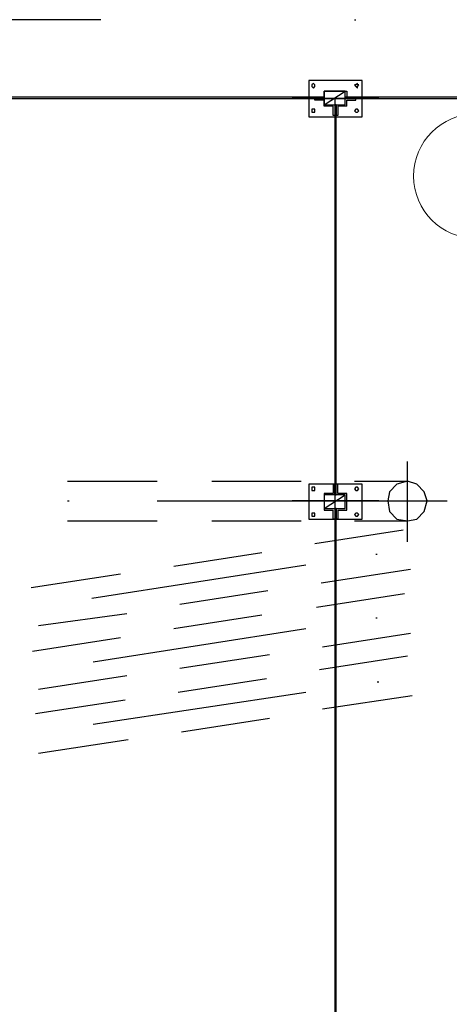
# Model space of a CAD drawing. Header units: millimetres. Extents: x 46 to 491, y -41 to 547.
# Tile 76 of 140: x 245 to 257, y 85 to 112. Entities that reach past the tile are written whole.
import ezdxf

# ---------------------------------------------------------------- set-up
doc = ezdxf.new("R2010")
doc.units = ezdxf.units.MM
doc.header["$LTSCALE"] = 10
doc.layers.add('xref', color=252, linetype='Continuous')

# ---------------------------------------------------------------- blocks, each defined once
blk = doc.blocks.new('stacja')
at = {"color": 9, "lineweight": 25}
for points in [[(199.39, 59.986333), (199.39, 58.970333), (200.871667, 58.970333), (200.871667, 59.986333)], [(199.559334, 59.859333), (199.517, 59.901666), (199.474667, 59.859333), (199.474667, 59.817), (199.517, 59.774666), (199.559334, 59.817)], [(200.787, 59.859333), (200.744667, 59.859333), (200.744667, 59.901666), (200.702334, 59.859333), (200.66, 59.859333), (200.702334, 59.817), (200.744667, 59.774666), (200.744667, 59.817)], [(199.813334, 59.69), (199.813334, 59.309), (200.406, 59.309), (200.406, 59.69)], [(180.255334, 59.520666), (180.255334, 59.478333), (199.813334, 59.478333), (199.813334, 59.520666)], [(200.109667, 59.309), (200.109667, 48.429333), (200.152, 48.429333), (200.152, 59.309)], [(200.406, 59.520666), (200.406, 59.478333), (219.244334, 59.478333), (219.244334, 59.520666)], [(199.559334, 59.139666), (199.559334, 59.182), (199.474667, 59.182), (199.474667, 59.097333), (199.559334, 59.097333)], [(200.787, 59.139666), (200.744667, 59.182), (200.702334, 59.182), (200.66, 59.139666), (200.702334, 59.097333), (200.744667, 59.097333)], [(199.39, 48.725666), (199.39, 47.752), (200.871667, 47.752), (200.871667, 48.725666)], [(199.559334, 48.598666), (199.559334, 48.641), (199.474667, 48.641), (199.474667, 48.556333), (199.559334, 48.556333)], [(200.787, 48.598666), (200.744667, 48.641), (200.702334, 48.641), (200.66, 48.598666), (200.702334, 48.556333), (200.744667, 48.556333)], [(199.813334, 48.429333), (199.813334, 48.048333), (200.406, 48.048333), (200.406, 48.429333)], [(200.109667, 48.048333), (200.109667, 32.893), (200.152, 32.893), (200.152, 48.048333)], [(199.559334, 47.879), (199.559334, 47.921333), (199.474667, 47.921333), (199.474667, 47.836666), (199.559334, 47.836666)], [(200.787, 47.879), (200.744667, 47.921333), (200.702334, 47.921333), (200.66, 47.879), (200.702334, 47.836666), (200.744667, 47.836666)]]:
    blk.add_lwpolyline(points, close=True, dxfattribs=at)
for points in [[(199.559334, 59.520666), (199.813334, 59.520666), (199.813334, 59.69)], [(199.559334, 59.520666), (199.813334, 59.520666), (199.813334, 59.69)], [(199.813334, 59.69), (200.448334, 59.69)], [(199.813334, 59.266666), (199.813334, 59.436), (199.559334, 59.436)], [(200.109667, 59.478333), (200.109667, 32.004)], [(200.448334, 59.266666), (200.448334, 59.436), (200.702334, 59.436)], [(200.109667, 59.012666), (200.067334, 59.012666), (200.067334, 59.266666)], [(200.448334, 59.266666), (200.194334, 59.266666), (200.194334, 59.012666)], [(200.109667, 48.725666), (200.067334, 48.725666), (200.067334, 48.471666)], [(200.194334, 48.725666), (200.152, 48.725666)], [(200.448334, 48.471666), (200.194334, 48.471666), (200.194334, 48.725666)], [(200.109667, 47.752), (200.067334, 47.752), (200.067334, 48.006)], [(200.194334, 47.752), (200.152, 47.752)]]:
    blk.add_lwpolyline(points, dxfattribs=at)
at = {"color": 6, "lineweight": 25}
for points in [[(200.66, 48.810333), (202.141667, 48.810333)], [(195.156667, 48.26), (202.141667, 48.26)], [(202.141667, 48.26), (203.242334, 48.26)], [(200.66, 47.709666), (202.141667, 47.709666)]]:
    blk.add_lwpolyline(points, dxfattribs=at)
blk.add_lwpolyline([(202.692, 48.26), (202.607334, 48.514), (202.395667, 48.725666), (202.141667, 48.810333), (201.845334, 48.725666), (201.633667, 48.514), (201.591334, 48.26), (201.633667, 47.963666), (201.845334, 47.752), (202.141667, 47.709666), (202.395667, 47.752), (202.607334, 47.963666)], close=True, dxfattribs=at)
at = {"color": 4, "lineweight": 20}
blk.add_circle((204.046667, 57.319333), 1.735667, dxfattribs=at)
at = {"color": 9, "lineweight": 25}
for points in [[(193.590334, 61.679666), (193.590334, 61.679666), (175.937334, 61.679666), (175.937334, 61.679666)], [(200.66, 61.679666), (200.66, 61.679666), (200.702334, 61.679666), (200.702334, 61.679666)], [(199.813334, 59.309), (199.813334, 59.309), (200.406, 59.69), (200.406, 59.69)], [(200.448334, 59.69), (200.448334, 59.69), (200.448334, 59.520666), (200.448334, 59.520666)], [(179.959, 59.478333), (179.959, 59.478333), (219.244334, 59.478333), (219.244334, 59.478333)], [(201.337334, 59.478333), (201.337334, 59.478333), (198.924334, 59.478333), (198.924334, 59.478333)], [(199.559334, 59.520666), (199.559334, 59.520666), (199.601667, 59.520666), (199.601667, 59.520666)], [(199.559334, 59.436), (199.559334, 59.436), (199.559334, 59.478333), (199.559334, 59.478333)], [(199.813334, 59.478333), (199.813334, 59.478333), (199.559334, 59.478333), (199.559334, 59.478333)], [(199.813334, 59.266666), (199.813334, 59.266666), (199.813334, 59.436), (199.813334, 59.436)], [(200.109667, 59.309), (200.109667, 59.309), (200.109667, 59.012666), (200.109667, 59.012666)], [(200.152, 59.309), (200.152, 59.309), (200.152, 59.012666), (200.152, 59.012666)], [(200.406, 59.520666), (200.406, 59.520666), (200.702334, 59.520666), (200.702334, 59.520666)], [(200.406, 59.478333), (200.406, 59.478333), (200.702334, 59.478333), (200.702334, 59.478333)], [(200.448334, 59.520666), (200.448334, 59.520666), (200.702334, 59.520666), (200.702334, 59.520666)], [(200.702334, 59.520666), (200.702334, 59.520666), (200.744667, 59.520666), (200.744667, 59.520666)], [(200.702334, 59.436), (200.702334, 59.436), (200.702334, 59.478333), (200.702334, 59.478333)], [(200.067334, 59.266666), (200.067334, 59.266666), (199.813334, 59.266666), (199.813334, 59.266666)], [(200.194334, 59.012666), (200.194334, 59.012666), (200.152, 59.012666), (200.152, 59.012666)], [(200.109667, 48.429333), (200.109667, 48.429333), (200.109667, 48.725666), (200.109667, 48.725666)], [(200.152, 48.429333), (200.152, 48.429333), (200.152, 48.725666), (200.152, 48.725666)], [(200.067334, 48.471666), (200.067334, 48.471666), (199.813334, 48.471666), (199.813334, 48.471666)], [(199.813334, 48.471666), (199.813334, 48.471666), (199.813334, 48.006), (199.813334, 48.006)], [(199.813334, 48.048333), (199.813334, 48.048333), (200.406, 48.429333), (200.406, 48.429333)], [(200.448334, 48.006), (200.448334, 48.006), (200.448334, 48.471666), (200.448334, 48.471666)], [(201.337334, 48.26), (201.337334, 48.26), (198.924334, 48.26), (198.924334, 48.26)], [(200.109667, 48.048333), (200.109667, 48.048333), (200.109667, 47.752), (200.109667, 47.752)], [(200.152, 48.048333), (200.152, 48.048333), (200.152, 47.752), (200.152, 47.752)], [(199.813334, 48.006), (199.813334, 48.006), (200.067334, 48.006), (200.067334, 48.006)], [(200.194334, 48.006), (200.194334, 48.006), (200.194334, 47.752), (200.194334, 47.752)], [(200.194334, 48.006), (200.194334, 48.006), (200.448334, 48.006), (200.448334, 48.006)]]:
    blk.add_open_spline(points, degree=3, dxfattribs=at)
at = {"color": 6, "lineweight": 25}
for points in [[(202.141667, 47.117), (202.141667, 47.117), (202.141667, 49.360666), (202.141667, 49.360666)], [(192.659, 48.810333), (192.659, 48.810333), (195.156667, 48.810333), (195.156667, 48.810333)], [(196.680667, 48.810333), (196.680667, 48.810333), (199.178334, 48.810333), (199.178334, 48.810333)], [(192.659, 48.26), (192.659, 48.26), (192.701334, 48.26), (192.701334, 48.26)], [(192.659, 47.709666), (192.659, 47.709666), (195.156667, 47.709666), (195.156667, 47.709666)], [(196.680667, 47.709666), (196.680667, 47.709666), (199.178334, 47.709666), (199.178334, 47.709666)], [(199.559334, 47.074666), (199.559334, 47.074666), (202.014667, 47.455666), (202.014667, 47.455666)], [(195.622334, 46.439666), (195.622334, 46.439666), (198.077667, 46.820666), (198.077667, 46.820666)], [(201.252667, 46.778333), (201.252667, 46.778333), (201.295, 46.778333), (201.295, 46.778333)], [(193.336334, 45.550666), (193.336334, 45.550666), (199.305334, 46.482), (199.305334, 46.482)], [(191.643, 45.847), (191.643, 45.847), (194.140667, 46.228), (194.140667, 46.228)], [(199.728667, 45.974), (199.728667, 45.974), (202.226334, 46.355), (202.226334, 46.355)], [(195.791667, 45.381333), (195.791667, 45.381333), (198.247, 45.762333), (198.247, 45.762333)], [(199.601667, 45.296666), (199.601667, 45.296666), (202.057, 45.677666), (202.057, 45.677666)], [(191.854667, 44.788666), (191.854667, 44.788666), (194.31, 45.127333), (194.31, 45.127333)], [(195.622334, 44.704), (195.622334, 44.704), (198.077667, 45.085), (198.077667, 45.085)], [(201.252667, 45.000333), (201.252667, 45.000333), (201.295, 45.000333), (201.295, 45.000333)], [(193.378667, 43.772666), (193.378667, 43.772666), (199.305334, 44.704), (199.305334, 44.704)], [(199.771, 44.196), (199.771, 44.196), (202.226334, 44.577), (202.226334, 44.577)], [(191.685334, 44.069), (191.685334, 44.069), (194.140667, 44.45), (194.140667, 44.45)], [(195.791667, 43.603333), (195.791667, 43.603333), (198.289334, 43.984333), (198.289334, 43.984333)], [(199.686334, 43.561), (199.686334, 43.561), (202.141667, 43.942), (202.141667, 43.942)], [(191.854667, 43.010666), (191.854667, 43.010666), (194.31, 43.391666), (194.31, 43.391666)], [(195.749334, 42.926), (195.749334, 42.926), (198.204667, 43.307), (198.204667, 43.307)], [(201.295, 43.222333), (201.295, 43.222333), (201.337334, 43.222333), (201.337334, 43.222333)], [(193.378667, 42.037), (193.378667, 42.037), (199.305334, 42.926), (199.305334, 42.926)], [(199.771, 42.460333), (199.771, 42.460333), (202.268667, 42.841333), (202.268667, 42.841333)], [(191.77, 42.333333), (191.77, 42.333333), (194.267667, 42.714333), (194.267667, 42.714333)], [(195.834, 41.825333), (195.834, 41.825333), (198.289334, 42.206333), (198.289334, 42.206333)], [(191.854667, 41.232666), (191.854667, 41.232666), (194.352334, 41.613666), (194.352334, 41.613666)]]:
    blk.add_open_spline(points, degree=3, dxfattribs=at)

msp = doc.modelspace()

# ---------------------------------------------------------------- block references
at = {"layer": 'xref'}
msp.add_blockref('stacja', (53.992334, 50.410128), dxfattribs=at)

doc.saveas('drawing.dxf')
